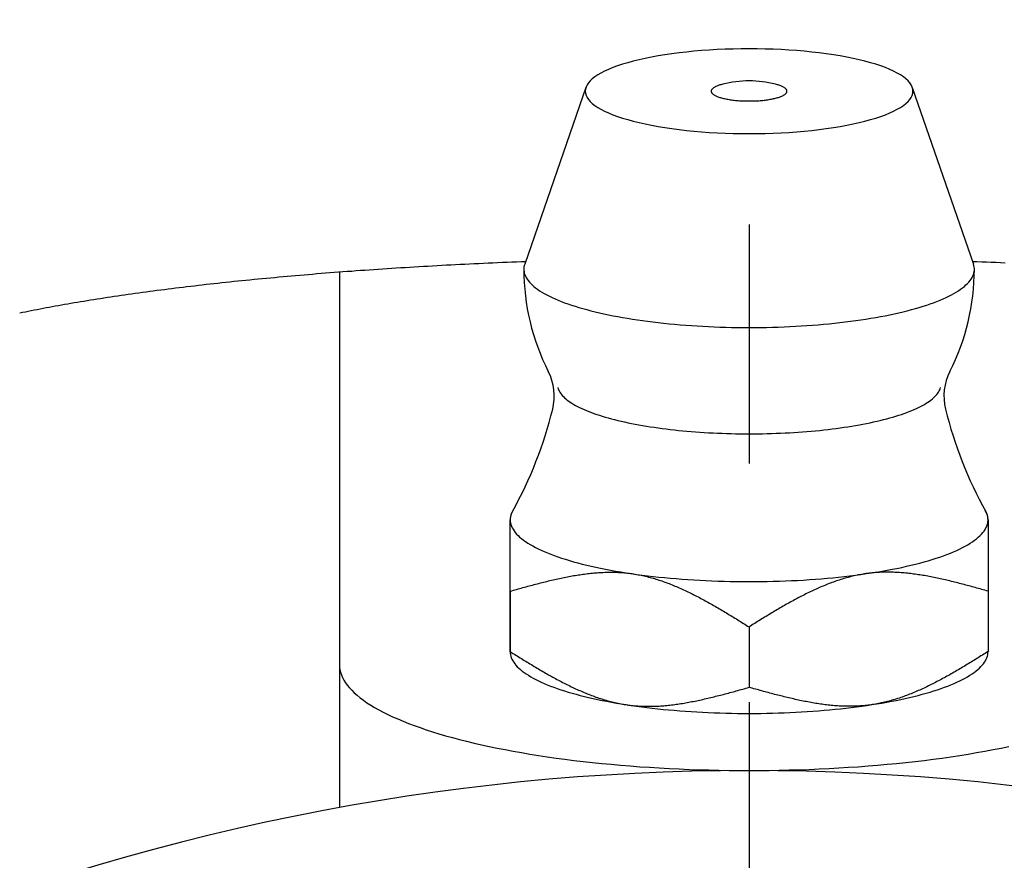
# Model space of a CAD drawing. Extents: x -62 to 144, y -62 to 144.
# Tile 5 of 9: x -11 to 4, y 32 to 44. Entities that reach past the tile are written whole.
import ezdxf

# ---------------------------------------------------------------- set-up
doc = ezdxf.new("R2010")
doc.units = 0
doc.header["$LTSCALE"] = 14
doc.linetypes.add('CENTER', pattern=[2, 1.25, -0.25, 0.25, -0.25])
doc.layers.get('0').update_dxf_attribs({"linetype": 'CONTINUOUS'})
doc.layers.add('CENTER', color=1, linetype='CENTER')

msp = doc.modelspace()

# ---------------------------------------------------------------- linework, layer by layer
for p, q in [((-2.39, 43.508), (-3.287, 40.92)), ((2.39, 43.508), (3.287, 40.92)), ((-6, 40.8), (-6, 32.958)), ((-3.5, 35.241), (-3.5, 37.174)), ((-3.5, 36.128), (-3.5, 35.242)), ((3.5, 36.128), (3.5, 35.242)), ((0, 35.605), (0, 34.719))]:
    msp.add_line(p, q)
for points in [[(-3.5, 36.128), (-3.5, 36.196), (-3.5, 36.261), (-3.5, 36.325), (-3.5, 36.385), (-3.5, 36.444), (-3.5, 36.5), (-3.5, 36.554), (-3.5, 36.606), (-3.5, 36.656), (-3.5, 36.704), (-3.5, 36.75), (-3.5, 36.793), (-3.5, 36.835), (-3.5, 36.875), (-3.5, 36.913), (-3.5, 36.949), (-3.5, 36.983), (-3.5, 37.016), (-3.5, 37.047), (-3.5, 37.076), (-3.5, 37.103), (-3.5, 37.128), (-3.5, 37.152), (-3.5, 37.174)], [(3.5, 37.174), (3.5, 37.152), (3.5, 37.128), (3.5, 37.103), (3.5, 37.076), (3.5, 37.047), (3.5, 37.016), (3.5, 36.983), (3.5, 36.949), (3.5, 36.913), (3.5, 36.875), (3.5, 36.835), (3.5, 36.793), (3.5, 36.75), (3.5, 36.704), (3.5, 36.656), (3.5, 36.606), (3.5, 36.554), (3.5, 36.5), (3.5, 36.444), (3.5, 36.385), (3.5, 36.325), (3.5, 36.261), (3.5, 36.196), (3.5, 36.128)]]:
    msp.add_lwpolyline(points)
for points in [[(2.4, 43.452, 0), (2.397, 43.483, 0), (2.388, 43.513, 0), (2.374, 43.543, 0), (2.354, 43.573, 0), (2.328, 43.603, 0), (2.297, 43.632, 0), (2.26, 43.661, 0), (2.217, 43.69, 0), (2.17, 43.718, 0), (2.117, 43.745, 0), (2.059, 43.771, 0), (1.996, 43.797, 0), (1.928, 43.822, 0), (1.855, 43.846, 0), (1.778, 43.869, 0), (1.697, 43.891, 0), (1.612, 43.912, 0), (1.523, 43.932, 0), (1.43, 43.951, 0), (1.333, 43.968, 0), (1.234, 43.985, 0), (1.131, 44, 0), (1.026, 44.014, 0), (0.918, 44.026, 0), (0.809, 44.037, 0), (0.697, 44.047, 0), (0.583, 44.055, 0), (0.468, 44.061, 0), (0.352, 44.066, 0), (0.235, 44.07, 0), (0.118, 44.072, 0), (0, 44.073, 0), (-0.118, 44.072, 0), (-0.235, 44.07, 0), (-0.352, 44.066, 0), (-0.468, 44.061, 0), (-0.583, 44.055, 0), (-0.697, 44.047, 0), (-0.809, 44.037, 0), (-0.918, 44.026, 0), (-1.026, 44.014, 0), (-1.131, 44, 0), (-1.234, 43.985, 0), (-1.333, 43.968, 0), (-1.43, 43.951, 0), (-1.523, 43.932, 0), (-1.612, 43.912, 0), (-1.697, 43.891, 0), (-1.778, 43.869, 0), (-1.855, 43.846, 0), (-1.928, 43.822, 0), (-1.996, 43.797, 0), (-2.059, 43.771, 0), (-2.117, 43.745, 0), (-2.17, 43.718, 0), (-2.217, 43.69, 0), (-2.26, 43.661, 0), (-2.297, 43.632, 0), (-2.328, 43.603, 0), (-2.354, 43.573, 0), (-2.374, 43.543, 0), (-2.388, 43.513, 0), (-2.397, 43.483, 0), (-2.4, 43.452, 0), (-2.397, 43.422, 0), (-2.388, 43.391, 0), (-2.374, 43.361, 0), (-2.354, 43.331, 0), (-2.328, 43.301, 0), (-2.297, 43.272, 0), (-2.26, 43.243, 0), (-2.217, 43.214, 0), (-2.17, 43.187, 0), (-2.117, 43.159, 0), (-2.059, 43.133, 0), (-1.996, 43.107, 0), (-1.928, 43.082, 0), (-1.855, 43.058, 0), (-1.778, 43.035, 0), (-1.697, 43.013, 0), (-1.612, 42.992, 0), (-1.523, 42.972, 0), (-1.43, 42.953, 0), (-1.333, 42.936, 0), (-1.234, 42.919, 0), (-1.131, 42.904, 0), (-1.026, 42.891, 0), (-0.918, 42.878, 0), (-0.809, 42.867, 0), (-0.697, 42.858, 0), (-0.583, 42.849, 0), (-0.468, 42.843, 0), (-0.352, 42.838, 0), (-0.235, 42.834, 0), (-0.118, 42.832, 0), (0, 42.831, 0), (0.118, 42.832, 0), (0.235, 42.834, 0), (0.352, 42.838, 0), (0.468, 42.843, 0), (0.583, 42.849, 0), (0.697, 42.858, 0), (0.809, 42.867, 0), (0.918, 42.878, 0), (1.026, 42.891, 0), (1.131, 42.904, 0), (1.234, 42.919, 0), (1.333, 42.936, 0), (1.43, 42.953, 0), (1.523, 42.972, 0), (1.612, 42.992, 0), (1.697, 43.013, 0), (1.778, 43.035, 0), (1.855, 43.058, 0), (1.928, 43.082, 0), (1.996, 43.107, 0), (2.059, 43.133, 0), (2.117, 43.159, 0), (2.17, 43.187, 0), (2.217, 43.214, 0), (2.26, 43.243, 0), (2.297, 43.272, 0), (2.328, 43.301, 0), (2.354, 43.331, 0), (2.374, 43.361, 0), (2.388, 43.391, 0), (2.397, 43.422, 0), (2.4, 43.452, 0)], [(-0.386, 43.555, 0), (-0.4, 43.551, 0), (-0.414, 43.547, 0), (-0.427, 43.544, 0), (-0.44, 43.539, 0), (-0.452, 43.535, 0), (-0.464, 43.531, 0), (-0.475, 43.526, 0), (-0.485, 43.522, 0), (-0.495, 43.517, 0), (-0.504, 43.512, 0), (-0.512, 43.507, 0), (-0.52, 43.502, 0), (-0.526, 43.497, 0), (-0.532, 43.492, 0), (-0.538, 43.487, 0), (-0.542, 43.482, 0), (-0.546, 43.477, 0), (-0.55, 43.471, 0), (-0.552, 43.466, 0), (-0.554, 43.461, 0), (-0.554, 43.455, 0), (-0.554, 43.45, 0), (-0.554, 43.445, 0), (-0.552, 43.44, 0), (-0.55, 43.434, 0), (-0.547, 43.429, 0), (-0.544, 43.424, 0), (-0.539, 43.419, 0), (-0.534, 43.413, 0), (-0.528, 43.408, 0), (-0.521, 43.403, 0), (-0.514, 43.398, 0), (-0.506, 43.393, 0), (-0.497, 43.389, 0), (-0.488, 43.384, 0), (-0.478, 43.379, 0), (-0.467, 43.375, 0), (-0.456, 43.37, 0), (-0.443, 43.366, 0), (-0.431, 43.362, 0), (-0.418, 43.358, 0), (-0.404, 43.354, 0), (-0.389, 43.35, 0), (-0.375, 43.346, 0), (-0.359, 43.343, 0), (-0.343, 43.339, 0), (-0.327, 43.336, 0), (-0.31, 43.333, 0), (-0.293, 43.33, 0), (-0.275, 43.327, 0), (-0.257, 43.325, 0), (-0.239, 43.322, 0), (-0.22, 43.32, 0), (-0.201, 43.318, 0), (-0.182, 43.316, 0), (-0.162, 43.315, 0), (-0.142, 43.313, 0), (-0.122, 43.312, 0), (-0.102, 43.311, 0), (-0.082, 43.31, 0), (-0.062, 43.309, 0), (-0.041, 43.309, 0), (-0.021, 43.309, 0), (0, 43.309, 0), (0.021, 43.309, 0), (0.041, 43.309, 0), (0.062, 43.309, 0), (0.082, 43.31, 0), (0.102, 43.311, 0), (0.122, 43.312, 0), (0.142, 43.313, 0), (0.162, 43.315, 0), (0.182, 43.316, 0), (0.201, 43.318, 0), (0.22, 43.32, 0), (0.239, 43.322, 0), (0.257, 43.325, 0), (0.275, 43.327, 0), (0.293, 43.33, 0), (0.31, 43.333, 0), (0.327, 43.336, 0), (0.343, 43.339, 0), (0.359, 43.343, 0), (0.375, 43.346, 0), (0.389, 43.35, 0), (0.404, 43.354, 0), (0.418, 43.358, 0), (0.431, 43.362, 0), (0.443, 43.366, 0), (0.456, 43.37, 0), (0.467, 43.375, 0), (0.478, 43.379, 0), (0.488, 43.384, 0), (0.497, 43.389, 0), (0.506, 43.393, 0), (0.514, 43.398, 0), (0.521, 43.403, 0), (0.528, 43.408, 0), (0.534, 43.413, 0), (0.539, 43.419, 0), (0.544, 43.424, 0), (0.547, 43.429, 0), (0.55, 43.434, 0), (0.552, 43.44, 0), (0.554, 43.445, 0), (0.554, 43.45, 0), (0.554, 43.455, 0), (0.554, 43.461, 0), (0.552, 43.466, 0), (0.55, 43.471, 0), (0.546, 43.477, 0), (0.542, 43.482, 0), (0.538, 43.487, 0), (0.532, 43.492, 0), (0.526, 43.497, 0), (0.52, 43.502, 0), (0.512, 43.507, 0), (0.504, 43.512, 0), (0.495, 43.517, 0), (0.485, 43.522, 0), (0.475, 43.526, 0), (0.464, 43.531, 0), (0.452, 43.535, 0), (0.44, 43.539, 0), (0.427, 43.544, 0), (0.414, 43.547, 0), (0.4, 43.551, 0), (0.386, 43.555, 0)], [(-3.268, 40.954, 0), (-3.337, 40.951, 0), (-3.407, 40.948, 0), (-3.476, 40.946, 0), (-3.545, 40.943, 0), (-3.614, 40.94, 0), (-3.683, 40.937, 0), (-3.752, 40.934, 0), (-3.821, 40.931, 0), (-3.89, 40.928, 0), (-3.958, 40.925, 0), (-4.027, 40.921, 0), (-4.095, 40.918, 0), (-4.163, 40.915, 0), (-4.231, 40.911, 0), (-4.299, 40.908, 0), (-4.367, 40.904, 0), (-4.434, 40.901, 0), (-4.502, 40.897, 0), (-4.569, 40.894, 0), (-4.637, 40.89, 0), (-4.704, 40.886, 0), (-4.771, 40.882, 0), (-4.838, 40.878, 0), (-4.904, 40.874, 0), (-4.971, 40.87, 0), (-5.037, 40.866, 0), (-5.103, 40.862, 0), (-5.169, 40.858, 0), (-5.235, 40.854, 0), (-5.301, 40.849, 0), (-5.367, 40.845, 0), (-5.432, 40.841, 0), (-5.497, 40.836, 0), (-5.563, 40.832, 0), (-5.627, 40.827, 0), (-5.692, 40.823, 0), (-5.757, 40.818, 0), (-5.821, 40.813, 0), (-5.886, 40.809, 0), (-5.95, 40.804, 0), (-6.014, 40.799, 0), (-6.077, 40.794, 0), (-6.141, 40.789, 0), (-6.204, 40.784, 0), (-6.267, 40.779, 0), (-6.33, 40.774, 0), (-6.393, 40.769, 0), (-6.456, 40.764, 0), (-6.518, 40.758, 0), (-6.58, 40.753, 0), (-6.642, 40.748, 0), (-6.704, 40.742, 0), (-6.766, 40.737, 0), (-6.827, 40.731, 0), (-6.888, 40.726, 0), (-6.949, 40.72, 0), (-7.01, 40.715, 0), (-7.071, 40.709, 0), (-7.131, 40.703, 0), (-7.191, 40.697, 0), (-7.251, 40.692, 0), (-7.311, 40.686, 0), (-7.37, 40.68, 0), (-7.429, 40.674, 0), (-7.488, 40.668, 0), (-7.547, 40.662, 0), (-7.606, 40.656, 0), (-7.664, 40.649, 0), (-7.722, 40.643, 0), (-7.78, 40.637, 0), (-7.838, 40.63, 0), (-7.895, 40.624, 0), (-7.952, 40.618, 0), (-8.009, 40.611, 0), (-8.066, 40.605, 0), (-8.123, 40.598, 0), (-8.179, 40.592, 0), (-8.235, 40.585, 0), (-8.29, 40.578, 0), (-8.346, 40.572, 0), (-8.401, 40.565, 0), (-8.456, 40.558, 0), (-8.511, 40.551, 0), (-8.565, 40.544, 0), (-8.619, 40.537, 0), (-8.673, 40.53, 0), (-8.727, 40.523, 0), (-8.78, 40.516, 0), (-8.834, 40.509, 0), (-8.887, 40.502, 0), (-8.939, 40.495, 0), (-8.992, 40.487, 0), (-9.044, 40.48, 0), (-9.095, 40.473, 0), (-9.147, 40.465, 0), (-9.198, 40.458, 0), (-9.249, 40.45, 0), (-9.3, 40.443, 0), (-9.35, 40.435, 0), (-9.4, 40.428, 0), (-9.45, 40.42, 0), (-9.5, 40.412, 0), (-9.549, 40.405, 0), (-9.598, 40.397, 0), (-9.647, 40.389, 0), (-9.695, 40.381, 0), (-9.743, 40.373, 0), (-9.791, 40.366, 0), (-9.839, 40.358, 0), (-9.886, 40.35, 0), (-9.933, 40.342, 0), (-9.98, 40.334, 0), (-10.026, 40.325, 0), (-10.072, 40.317, 0), (-10.118, 40.309, 0), (-10.163, 40.301, 0), (-10.208, 40.293, 0), (-10.253, 40.284, 0), (-10.298, 40.276, 0), (-10.342, 40.268, 0), (-10.386, 40.259, 0), (-10.429, 40.251, 0), (-10.473, 40.242, 0), (-10.515, 40.234, 0), (-10.558, 40.225, 0), (-10.601, 40.217, 0), (-10.643, 40.208, 0), (-10.684, 40.2, 0)], [(-3.287, 40.92, 0), (-3.293, 40.898, 0), (-3.298, 40.876, 0), (-3.3, 40.854, 0), (-3.3, 40.832, 0), (-3.297, 40.81, 0), (-3.293, 40.788, 0), (-3.286, 40.765, 0), (-3.277, 40.743, 0), (-3.266, 40.721, 0), (-3.252, 40.7, 0), (-3.237, 40.678, 0), (-3.219, 40.656, 0), (-3.199, 40.635, 0), (-3.177, 40.613, 0), (-3.153, 40.592, 0), (-3.127, 40.571, 0), (-3.098, 40.55, 0), (-3.068, 40.529, 0), (-3.035, 40.509, 0), (-3, 40.489, 0), (-2.964, 40.468, 0), (-2.925, 40.449, 0), (-2.885, 40.429, 0), (-2.842, 40.41, 0), (-2.798, 40.391, 0), (-2.751, 40.372, 0), (-2.703, 40.354, 0), (-2.653, 40.336, 0), (-2.601, 40.318, 0), (-2.548, 40.301, 0), (-2.492, 40.284, 0), (-2.435, 40.268, 0), (-2.377, 40.252, 0), (-2.317, 40.236, 0), (-2.255, 40.22, 0), (-2.192, 40.206, 0), (-2.127, 40.191, 0), (-2.061, 40.177, 0), (-1.993, 40.163, 0), (-1.924, 40.15, 0), (-1.854, 40.138, 0), (-1.783, 40.125, 0), (-1.71, 40.114, 0), (-1.636, 40.102, 0), (-1.561, 40.092, 0), (-1.486, 40.081, 0), (-1.409, 40.072, 0), (-1.331, 40.062, 0), (-1.252, 40.054, 0), (-1.172, 40.046, 0), (-1.092, 40.038, 0), (-1.011, 40.031, 0), (-0.929, 40.025, 0), (-0.846, 40.019, 0), (-0.763, 40.013, 0), (-0.68, 40.008, 0), (-0.596, 40.004, 0), (-0.512, 40, 0), (-0.427, 39.997, 0), (-0.342, 39.995, 0), (-0.257, 39.992, 0), (-0.171, 39.991, 0), (-0.086, 39.99, 0), (0, 39.99, 0), (0.086, 39.99, 0), (0.171, 39.991, 0), (0.257, 39.992, 0), (0.342, 39.995, 0), (0.427, 39.997, 0), (0.512, 40, 0), (0.596, 40.004, 0), (0.68, 40.008, 0), (0.763, 40.013, 0), (0.846, 40.019, 0), (0.929, 40.025, 0), (1.011, 40.031, 0), (1.092, 40.038, 0), (1.172, 40.046, 0), (1.252, 40.054, 0), (1.331, 40.062, 0), (1.409, 40.072, 0), (1.486, 40.081, 0), (1.561, 40.092, 0), (1.636, 40.102, 0), (1.71, 40.114, 0), (1.783, 40.125, 0), (1.854, 40.138, 0), (1.924, 40.15, 0), (1.993, 40.163, 0), (2.061, 40.177, 0), (2.127, 40.191, 0), (2.192, 40.206, 0), (2.255, 40.22, 0), (2.317, 40.236, 0), (2.377, 40.252, 0), (2.435, 40.268, 0), (2.492, 40.284, 0), (2.548, 40.301, 0), (2.601, 40.318, 0), (2.653, 40.336, 0), (2.703, 40.354, 0), (2.751, 40.372, 0), (2.798, 40.391, 0), (2.842, 40.41, 0), (2.885, 40.429, 0), (2.925, 40.449, 0), (2.964, 40.468, 0), (3, 40.489, 0), (3.035, 40.509, 0), (3.068, 40.529, 0), (3.098, 40.55, 0), (3.127, 40.571, 0), (3.153, 40.592, 0), (3.177, 40.613, 0), (3.199, 40.635, 0), (3.219, 40.656, 0), (3.237, 40.678, 0), (3.252, 40.7, 0), (3.266, 40.721, 0), (3.277, 40.743, 0), (3.286, 40.765, 0), (3.293, 40.788, 0), (3.297, 40.81, 0), (3.3, 40.832, 0), (3.3, 40.854, 0), (3.298, 40.876, 0), (3.293, 40.898, 0), (3.287, 40.92, 0)], [(3.752, 40.934, 0), (3.683, 40.937, 0), (3.614, 40.94, 0), (3.545, 40.943, 0), (3.476, 40.946, 0), (3.407, 40.948, 0), (3.337, 40.951, 0), (3.268, 40.954, 0)], [(-2.803, 39.111, 0), (-2.798, 39.094, 0), (-2.792, 39.077, 0), (-2.784, 39.06, 0), (-2.774, 39.043, 0), (-2.763, 39.027, 0), (-2.75, 39.01, 0), (-2.736, 38.993, 0), (-2.72, 38.977, 0), (-2.703, 38.96, 0), (-2.684, 38.944, 0), (-2.664, 38.928, 0), (-2.642, 38.911, 0), (-2.619, 38.895, 0), (-2.595, 38.88, 0), (-2.569, 38.864, 0), (-2.541, 38.848, 0), (-2.512, 38.833, 0), (-2.482, 38.818, 0), (-2.45, 38.803, 0), (-2.417, 38.788, 0), (-2.383, 38.773, 0), (-2.347, 38.759, 0), (-2.31, 38.745, 0), (-2.272, 38.731, 0), (-2.232, 38.717, 0), (-2.192, 38.704, 0), (-2.15, 38.691, 0), (-2.106, 38.678, 0), (-2.062, 38.665, 0), (-2.017, 38.653, 0), (-1.97, 38.641, 0), (-1.922, 38.629, 0), (-1.874, 38.617, 0), (-1.824, 38.606, 0), (-1.773, 38.595, 0), (-1.721, 38.584, 0), (-1.668, 38.574, 0), (-1.615, 38.564, 0), (-1.56, 38.554, 0), (-1.505, 38.545, 0), (-1.448, 38.536, 0), (-1.391, 38.528, 0), (-1.333, 38.519, 0), (-1.275, 38.511, 0), (-1.216, 38.504, 0), (-1.156, 38.497, 0), (-1.095, 38.49, 0), (-1.034, 38.483, 0), (-0.972, 38.477, 0), (-0.91, 38.471, 0), (-0.847, 38.466, 0), (-0.783, 38.461, 0), (-0.72, 38.457, 0), (-0.656, 38.452, 0), (-0.591, 38.449, 0), (-0.526, 38.445, 0), (-0.461, 38.442, 0), (-0.396, 38.44, 0), (-0.33, 38.437, 0), (-0.264, 38.436, 0), (-0.198, 38.434, 0), (-0.132, 38.433, 0), (-0.066, 38.433, 0), (0, 38.432, 0), (0.066, 38.433, 0), (0.132, 38.433, 0), (0.198, 38.434, 0), (0.264, 38.436, 0), (0.33, 38.437, 0), (0.396, 38.44, 0), (0.461, 38.442, 0), (0.526, 38.445, 0), (0.591, 38.449, 0), (0.656, 38.452, 0), (0.72, 38.457, 0), (0.783, 38.461, 0), (0.847, 38.466, 0), (0.91, 38.471, 0), (0.972, 38.477, 0), (1.034, 38.483, 0), (1.095, 38.49, 0), (1.156, 38.497, 0), (1.216, 38.504, 0), (1.275, 38.511, 0), (1.333, 38.519, 0), (1.391, 38.528, 0), (1.448, 38.536, 0), (1.505, 38.545, 0), (1.56, 38.554, 0), (1.615, 38.564, 0), (1.668, 38.574, 0), (1.721, 38.584, 0), (1.773, 38.595, 0), (1.824, 38.606, 0), (1.874, 38.617, 0), (1.922, 38.629, 0), (1.97, 38.641, 0), (2.017, 38.653, 0), (2.062, 38.665, 0), (2.106, 38.678, 0), (2.15, 38.691, 0), (2.192, 38.704, 0), (2.232, 38.717, 0), (2.272, 38.731, 0), (2.31, 38.745, 0), (2.347, 38.759, 0), (2.383, 38.773, 0), (2.417, 38.788, 0), (2.45, 38.803, 0), (2.482, 38.818, 0), (2.512, 38.833, 0), (2.541, 38.848, 0), (2.569, 38.864, 0), (2.595, 38.88, 0), (2.619, 38.895, 0), (2.642, 38.911, 0), (2.664, 38.928, 0), (2.684, 38.944, 0), (2.703, 38.96, 0), (2.72, 38.977, 0), (2.736, 38.993, 0), (2.75, 39.01, 0), (2.763, 39.027, 0), (2.774, 39.043, 0), (2.784, 39.06, 0), (2.792, 39.077, 0), (2.798, 39.094, 0), (2.803, 39.111, 0)], [(-3.46, 37.309, 0), (-3.461, 37.308, 0), (-3.462, 37.307, 0), (-3.462, 37.306, 0), (-3.463, 37.305, 0), (-3.463, 37.304, 0), (-3.464, 37.303, 0), (-3.465, 37.302, 0), (-3.465, 37.301, 0), (-3.466, 37.3, 0), (-3.466, 37.299, 0), (-3.467, 37.298, 0), (-3.467, 37.297, 0), (-3.468, 37.296, 0), (-3.469, 37.295, 0), (-3.469, 37.294, 0), (-3.47, 37.292, 0), (-3.47, 37.291, 0), (-3.471, 37.29, 0), (-3.471, 37.289, 0), (-3.472, 37.288, 0), (-3.472, 37.287, 0), (-3.473, 37.286, 0), (-3.473, 37.285, 0), (-3.474, 37.284, 0), (-3.474, 37.283, 0), (-3.475, 37.282, 0), (-3.475, 37.281, 0), (-3.476, 37.28, 0), (-3.476, 37.279, 0), (-3.477, 37.278, 0), (-3.477, 37.277, 0), (-3.478, 37.276, 0), (-3.478, 37.275, 0), (-3.479, 37.273, 0), (-3.479, 37.272, 0), (-3.48, 37.271, 0), (-3.48, 37.27, 0), (-3.48, 37.269, 0), (-3.481, 37.268, 0), (-3.481, 37.267, 0), (-3.482, 37.266, 0), (-3.482, 37.265, 0), (-3.483, 37.264, 0), (-3.483, 37.263, 0), (-3.483, 37.262, 0), (-3.484, 37.261, 0), (-3.484, 37.26, 0), (-3.485, 37.259, 0), (-3.485, 37.258, 0), (-3.485, 37.257, 0), (-3.486, 37.255, 0), (-3.486, 37.254, 0), (-3.486, 37.253, 0), (-3.487, 37.252, 0), (-3.487, 37.251, 0), (-3.487, 37.25, 0), (-3.488, 37.249, 0), (-3.488, 37.248, 0), (-3.488, 37.247, 0), (-3.489, 37.246, 0), (-3.489, 37.245, 0), (-3.489, 37.244, 0), (-3.49, 37.243, 0), (-3.49, 37.242, 0), (-3.49, 37.241, 0), (-3.491, 37.239, 0), (-3.491, 37.239, 0), (-3.491, 37.237, 0), (-3.492, 37.236, 0), (-3.492, 37.235, 0), (-3.492, 37.234, 0), (-3.492, 37.233, 0), (-3.493, 37.232, 0), (-3.493, 37.231, 0), (-3.493, 37.23, 0), (-3.493, 37.229, 0), (-3.494, 37.228, 0), (-3.494, 37.227, 0), (-3.494, 37.226, 0), (-3.494, 37.225, 0), (-3.495, 37.224, 0), (-3.495, 37.222, 0), (-3.495, 37.221, 0), (-3.495, 37.22, 0), (-3.496, 37.219, 0), (-3.496, 37.218, 0), (-3.496, 37.217, 0), (-3.496, 37.216, 0), (-3.496, 37.215, 0), (-3.497, 37.214, 0), (-3.497, 37.213, 0), (-3.497, 37.212, 0), (-3.497, 37.211, 0), (-3.497, 37.21, 0), (-3.497, 37.209, 0), (-3.498, 37.208, 0), (-3.498, 37.206, 0), (-3.498, 37.206, 0), (-3.498, 37.204, 0), (-3.498, 37.203, 0), (-3.498, 37.202, 0), (-3.498, 37.201, 0), (-3.498, 37.2, 0), (-3.499, 37.199, 0), (-3.499, 37.198, 0), (-3.499, 37.197, 0), (-3.499, 37.196, 0), (-3.499, 37.195, 0), (-3.499, 37.194, 0), (-3.499, 37.193, 0), (-3.499, 37.192, 0), (-3.499, 37.191, 0), (-3.499, 37.19, 0), (-3.5, 37.188, 0), (-3.5, 37.187, 0), (-3.5, 37.186, 0), (-3.5, 37.185, 0), (-3.5, 37.184, 0), (-3.5, 37.183, 0), (-3.5, 37.182, 0), (-3.5, 37.181, 0), (-3.5, 37.18, 0), (-3.5, 37.179, 0), (-3.5, 37.178, 0), (-3.5, 37.177, 0), (-3.5, 37.176, 0), (-3.5, 37.175, 0), (-3.5, 37.173, 0)], [(-3.5, 37.173, 0), (-3.499, 37.15, 0), (-3.495, 37.127, 0), (-3.49, 37.103, 0), (-3.481, 37.08, 0), (-3.471, 37.057, 0), (-3.458, 37.034, 0), (-3.443, 37.011, 0), (-3.426, 36.988, 0), (-3.406, 36.965, 0), (-3.385, 36.943, 0), (-3.361, 36.92, 0), (-3.334, 36.898, 0), (-3.306, 36.876, 0), (-3.275, 36.854, 0), (-3.242, 36.832, 0), (-3.207, 36.811, 0), (-3.17, 36.79, 0), (-3.131, 36.769, 0), (-3.09, 36.748, 0), (-3.047, 36.728, 0), (-3.001, 36.708, 0), (-2.954, 36.688, 0), (-2.905, 36.668, 0), (-2.854, 36.649, 0), (-2.801, 36.63, 0), (-2.746, 36.612, 0), (-2.689, 36.594, 0), (-2.63, 36.576, 0), (-2.57, 36.559, 0), (-2.508, 36.542, 0), (-2.445, 36.525, 0), (-2.379, 36.509, 0), (-2.313, 36.494, 0), (-2.244, 36.478, 0), (-2.175, 36.464, 0), (-2.103, 36.45, 0), (-2.031, 36.436, 0), (-1.957, 36.422, 0), (-1.881, 36.41, 0), (-1.805, 36.397, 0), (-1.727, 36.386, 0), (-1.648, 36.374, 0), (-1.568, 36.364, 0), (-1.487, 36.353, 0), (-1.405, 36.344, 0), (-1.323, 36.335, 0), (-1.239, 36.326, 0), (-1.154, 36.318, 0), (-1.069, 36.311, 0), (-0.983, 36.304, 0), (-0.896, 36.298, 0), (-0.809, 36.292, 0), (-0.721, 36.287, 0), (-0.633, 36.283, 0), (-0.544, 36.279, 0), (-0.455, 36.275, 0), (-0.365, 36.273, 0), (-0.276, 36.27, 0), (-0.186, 36.269, 0), (-0.096, 36.268, 0), (-0.006, 36.268, 0), (0.084, 36.268, 0), (0.174, 36.269, 0), (0.264, 36.27, 0), (0.353, 36.272, 0), (0.443, 36.275, 0), (0.532, 36.278, 0), (0.621, 36.282, 0), (0.709, 36.286, 0), (0.797, 36.291, 0), (0.884, 36.297, 0), (0.971, 36.303, 0), (1.057, 36.31, 0), (1.143, 36.317, 0), (1.227, 36.325, 0), (1.311, 36.334, 0), (1.394, 36.343, 0), (1.476, 36.352, 0), (1.558, 36.362, 0), (1.638, 36.373, 0), (1.717, 36.384, 0), (1.794, 36.396, 0), (1.871, 36.408, 0), (1.947, 36.421, 0), (2.021, 36.434, 0), (2.094, 36.448, 0), (2.165, 36.462, 0), (2.235, 36.476, 0), (2.304, 36.492, 0), (2.371, 36.507, 0), (2.436, 36.523, 0), (2.5, 36.539, 0), (2.562, 36.556, 0), (2.622, 36.574, 0), (2.681, 36.591, 0), (2.738, 36.609, 0), (2.793, 36.628, 0), (2.847, 36.647, 0), (2.898, 36.666, 0), (2.948, 36.685, 0), (2.995, 36.705, 0), (3.041, 36.725, 0), (3.084, 36.745, 0), (3.126, 36.766, 0), (3.165, 36.787, 0), (3.203, 36.808, 0), (3.238, 36.83, 0), (3.271, 36.851, 0), (3.302, 36.873, 0), (3.331, 36.895, 0), (3.357, 36.917, 0), (3.382, 36.94, 0), (3.404, 36.962, 0), (3.423, 36.985, 0), (3.441, 37.008, 0), (3.456, 37.031, 0), (3.469, 37.054, 0), (3.48, 37.077, 0), (3.489, 37.1, 0), (3.495, 37.124, 0), (3.498, 37.147, 0), (3.5, 37.17, 0), (3.499, 37.193, 0), (3.496, 37.217, 0), (3.491, 37.24, 0), (3.483, 37.263, 0), (3.473, 37.286, 0), (3.46, 37.309, 0)], [(3.5, 37.173, 0), (3.5, 37.175, 0), (3.5, 37.176, 0), (3.5, 37.177, 0), (3.5, 37.178, 0), (3.5, 37.179, 0), (3.5, 37.18, 0), (3.5, 37.181, 0), (3.5, 37.182, 0), (3.5, 37.183, 0), (3.5, 37.184, 0), (3.5, 37.185, 0), (3.5, 37.186, 0), (3.5, 37.187, 0), (3.5, 37.188, 0), (3.499, 37.19, 0), (3.499, 37.191, 0), (3.499, 37.192, 0), (3.499, 37.193, 0), (3.499, 37.194, 0), (3.499, 37.195, 0), (3.499, 37.196, 0), (3.499, 37.197, 0), (3.499, 37.198, 0), (3.499, 37.199, 0), (3.498, 37.2, 0), (3.498, 37.201, 0), (3.498, 37.202, 0), (3.498, 37.203, 0), (3.498, 37.204, 0), (3.498, 37.206, 0), (3.498, 37.206, 0), (3.498, 37.208, 0), (3.497, 37.209, 0), (3.497, 37.21, 0), (3.497, 37.211, 0), (3.497, 37.212, 0), (3.497, 37.213, 0), (3.497, 37.214, 0), (3.496, 37.215, 0), (3.496, 37.216, 0), (3.496, 37.217, 0), (3.496, 37.218, 0), (3.496, 37.219, 0), (3.495, 37.22, 0), (3.495, 37.221, 0), (3.495, 37.222, 0), (3.495, 37.224, 0), (3.494, 37.225, 0), (3.494, 37.226, 0), (3.494, 37.227, 0), (3.494, 37.228, 0), (3.493, 37.229, 0), (3.493, 37.23, 0), (3.493, 37.231, 0), (3.493, 37.232, 0), (3.492, 37.233, 0), (3.492, 37.234, 0), (3.492, 37.235, 0), (3.492, 37.236, 0), (3.491, 37.237, 0), (3.491, 37.239, 0), (3.491, 37.239, 0), (3.49, 37.241, 0), (3.49, 37.242, 0), (3.49, 37.243, 0), (3.489, 37.244, 0), (3.489, 37.245, 0), (3.489, 37.246, 0), (3.488, 37.247, 0), (3.488, 37.248, 0), (3.488, 37.249, 0), (3.487, 37.25, 0), (3.487, 37.251, 0), (3.487, 37.252, 0), (3.486, 37.253, 0), (3.486, 37.254, 0), (3.486, 37.255, 0), (3.485, 37.257, 0), (3.485, 37.258, 0), (3.485, 37.259, 0), (3.484, 37.26, 0), (3.484, 37.261, 0), (3.483, 37.262, 0), (3.483, 37.263, 0), (3.483, 37.264, 0), (3.482, 37.265, 0), (3.482, 37.266, 0), (3.481, 37.267, 0), (3.481, 37.268, 0), (3.48, 37.269, 0), (3.48, 37.27, 0), (3.48, 37.271, 0), (3.479, 37.272, 0), (3.479, 37.273, 0), (3.478, 37.275, 0), (3.478, 37.276, 0), (3.477, 37.277, 0), (3.477, 37.278, 0), (3.476, 37.279, 0), (3.476, 37.28, 0), (3.475, 37.281, 0), (3.475, 37.282, 0), (3.474, 37.283, 0), (3.474, 37.284, 0), (3.473, 37.285, 0), (3.473, 37.286, 0), (3.472, 37.287, 0), (3.472, 37.288, 0), (3.471, 37.289, 0), (3.471, 37.29, 0), (3.47, 37.291, 0), (3.47, 37.292, 0), (3.469, 37.294, 0), (3.469, 37.295, 0), (3.468, 37.296, 0), (3.467, 37.297, 0), (3.467, 37.298, 0), (3.466, 37.299, 0), (3.466, 37.3, 0), (3.465, 37.301, 0), (3.465, 37.302, 0), (3.464, 37.303, 0), (3.463, 37.304, 0), (3.463, 37.305, 0), (3.462, 37.306, 0), (3.462, 37.307, 0), (3.461, 37.308, 0), (3.46, 37.309, 0)], [(-3.5, 36.127, 0), (-3.477, 36.134, 0), (-3.453, 36.141, 0), (-3.43, 36.147, 0), (-3.407, 36.154, 0), (-3.383, 36.16, 0), (-3.36, 36.167, 0), (-3.337, 36.173, 0), (-3.313, 36.179, 0), (-3.29, 36.186, 0), (-3.266, 36.192, 0), (-3.243, 36.199, 0), (-3.22, 36.205, 0), (-3.196, 36.211, 0), (-3.173, 36.217, 0), (-3.15, 36.224, 0), (-3.127, 36.23, 0), (-3.103, 36.236, 0), (-3.08, 36.242, 0), (-3.057, 36.248, 0), (-3.033, 36.254, 0), (-3.01, 36.26, 0), (-2.987, 36.265, 0), (-2.964, 36.271, 0), (-2.94, 36.277, 0), (-2.917, 36.282, 0), (-2.894, 36.288, 0), (-2.871, 36.293, 0), (-2.847, 36.299, 0), (-2.824, 36.304, 0), (-2.801, 36.309, 0), (-2.778, 36.314, 0), (-2.755, 36.319, 0), (-2.732, 36.324, 0), (-2.709, 36.328, 0), (-2.685, 36.333, 0), (-2.662, 36.338, 0), (-2.639, 36.342, 0), (-2.616, 36.346, 0), (-2.593, 36.35, 0), (-2.57, 36.355, 0), (-2.547, 36.358, 0), (-2.524, 36.362, 0), (-2.501, 36.366, 0), (-2.478, 36.369, 0), (-2.455, 36.373, 0), (-2.433, 36.376, 0), (-2.41, 36.379, 0), (-2.387, 36.382, 0), (-2.364, 36.385, 0), (-2.341, 36.387, 0), (-2.318, 36.39, 0), (-2.296, 36.392, 0), (-2.273, 36.394, 0), (-2.25, 36.396, 0), (-2.227, 36.398, 0), (-2.205, 36.4, 0), (-2.182, 36.401, 0), (-2.159, 36.402, 0), (-2.137, 36.403, 0), (-2.114, 36.404, 0), (-2.092, 36.405, 0), (-2.069, 36.405, 0), (-2.047, 36.406, 0), (-2.024, 36.406, 0), (-2.002, 36.406, 0), (-1.979, 36.405, 0), (-1.957, 36.405, 0), (-1.934, 36.404, 0), (-1.912, 36.403, 0), (-1.89, 36.402, 0), (-1.868, 36.4, 0), (-1.845, 36.399, 0), (-1.823, 36.397, 0), (-1.801, 36.395, 0), (-1.779, 36.392, 0), (-1.757, 36.39, 0), (-1.735, 36.387, 0), (-1.713, 36.384, 0), (-1.691, 36.381, 0), (-1.669, 36.377, 0), (-1.647, 36.373, 0), (-1.625, 36.369, 0), (-1.603, 36.365, 0), (-1.581, 36.361, 0), (-1.559, 36.356, 0), (-1.537, 36.351, 0), (-1.516, 36.346, 0), (-1.494, 36.341, 0), (-1.472, 36.335, 0), (-1.45, 36.33, 0), (-1.429, 36.324, 0), (-1.407, 36.317, 0), (-1.386, 36.311, 0), (-1.364, 36.305, 0), (-1.342, 36.298, 0), (-1.321, 36.291, 0), (-1.299, 36.284, 0), (-1.278, 36.277, 0), (-1.257, 36.269, 0), (-1.235, 36.261, 0), (-1.214, 36.254, 0), (-1.192, 36.246, 0), (-1.171, 36.238, 0), (-1.15, 36.229, 0), (-1.128, 36.221, 0), (-1.107, 36.212, 0), (-1.086, 36.203, 0), (-1.065, 36.194, 0), (-1.043, 36.185, 0), (-1.022, 36.176, 0), (-1.001, 36.167, 0), (-0.98, 36.157, 0), (-0.959, 36.148, 0), (-0.938, 36.138, 0), (-0.917, 36.128, 0), (-0.895, 36.118, 0), (-0.874, 36.108, 0), (-0.853, 36.097, 0), (-0.832, 36.087, 0), (-0.811, 36.076, 0), (-0.79, 36.066, 0), (-0.769, 36.055, 0), (-0.748, 36.044, 0), (-0.727, 36.033, 0), (-0.706, 36.022, 0), (-0.686, 36.011, 0), (-0.665, 35.999, 0), (-0.644, 35.988, 0), (-0.623, 35.977, 0), (-0.602, 35.965, 0), (-0.581, 35.953, 0), (-0.56, 35.942, 0), (-0.539, 35.93, 0), (-0.519, 35.918, 0), (-0.498, 35.906, 0), (-0.477, 35.894, 0), (-0.456, 35.882, 0), (-0.435, 35.87, 0), (-0.415, 35.858, 0), (-0.394, 35.845, 0), (-0.373, 35.833, 0), (-0.352, 35.821, 0), (-0.331, 35.808, 0), (-0.311, 35.795, 0), (-0.29, 35.783, 0), (-0.269, 35.77, 0), (-0.249, 35.758, 0), (-0.228, 35.745, 0), (-0.207, 35.733, 0), (-0.186, 35.72, 0), (-0.166, 35.707, 0), (-0.145, 35.694, 0), (-0.124, 35.681, 0), (-0.104, 35.669, 0), (-0.083, 35.656, 0), (-0.062, 35.643, 0), (-0.041, 35.63, 0), (-0.021, 35.617, 0), (0, 35.605, 0)], [(3.5, 36.127, 0), (3.477, 36.134, 0), (3.453, 36.141, 0), (3.43, 36.147, 0), (3.407, 36.154, 0), (3.383, 36.16, 0), (3.36, 36.167, 0), (3.337, 36.173, 0), (3.313, 36.179, 0), (3.29, 36.186, 0), (3.266, 36.192, 0), (3.243, 36.199, 0), (3.22, 36.205, 0), (3.196, 36.211, 0), (3.173, 36.217, 0), (3.15, 36.224, 0), (3.127, 36.23, 0), (3.103, 36.236, 0), (3.08, 36.242, 0), (3.057, 36.248, 0), (3.033, 36.254, 0), (3.01, 36.26, 0), (2.987, 36.265, 0), (2.964, 36.271, 0), (2.94, 36.277, 0), (2.917, 36.282, 0), (2.894, 36.288, 0), (2.871, 36.293, 0), (2.847, 36.299, 0), (2.824, 36.304, 0), (2.801, 36.309, 0), (2.778, 36.314, 0), (2.755, 36.319, 0), (2.732, 36.324, 0), (2.709, 36.328, 0), (2.685, 36.333, 0), (2.662, 36.338, 0), (2.639, 36.342, 0), (2.616, 36.346, 0), (2.593, 36.35, 0), (2.57, 36.355, 0), (2.547, 36.358, 0), (2.524, 36.362, 0), (2.501, 36.366, 0), (2.478, 36.369, 0), (2.455, 36.373, 0), (2.433, 36.376, 0), (2.41, 36.379, 0), (2.387, 36.382, 0), (2.364, 36.385, 0), (2.341, 36.387, 0), (2.318, 36.39, 0), (2.296, 36.392, 0), (2.273, 36.394, 0), (2.25, 36.396, 0), (2.227, 36.398, 0), (2.205, 36.4, 0), (2.182, 36.401, 0), (2.159, 36.402, 0), (2.137, 36.403, 0), (2.114, 36.404, 0), (2.092, 36.405, 0), (2.069, 36.405, 0), (2.047, 36.406, 0), (2.024, 36.406, 0), (2.002, 36.406, 0), (1.979, 36.405, 0), (1.957, 36.405, 0), (1.934, 36.404, 0), (1.912, 36.403, 0), (1.89, 36.402, 0), (1.868, 36.4, 0), (1.845, 36.399, 0), (1.823, 36.397, 0), (1.801, 36.395, 0), (1.779, 36.392, 0), (1.757, 36.39, 0), (1.735, 36.387, 0), (1.713, 36.384, 0), (1.691, 36.381, 0), (1.669, 36.377, 0), (1.647, 36.373, 0), (1.625, 36.369, 0), (1.603, 36.365, 0), (1.581, 36.361, 0), (1.559, 36.356, 0), (1.537, 36.351, 0), (1.516, 36.346, 0), (1.494, 36.341, 0), (1.472, 36.335, 0), (1.45, 36.33, 0), (1.429, 36.324, 0), (1.407, 36.317, 0), (1.386, 36.311, 0), (1.364, 36.305, 0), (1.342, 36.298, 0), (1.321, 36.291, 0), (1.299, 36.284, 0), (1.278, 36.277, 0), (1.257, 36.269, 0), (1.235, 36.261, 0), (1.214, 36.254, 0), (1.192, 36.246, 0), (1.171, 36.238, 0), (1.15, 36.229, 0), (1.128, 36.221, 0), (1.107, 36.212, 0), (1.086, 36.203, 0), (1.065, 36.194, 0), (1.043, 36.185, 0), (1.022, 36.176, 0), (1.001, 36.167, 0), (0.98, 36.157, 0), (0.959, 36.148, 0), (0.938, 36.138, 0), (0.917, 36.128, 0), (0.895, 36.118, 0), (0.874, 36.108, 0), (0.853, 36.097, 0), (0.832, 36.087, 0), (0.811, 36.076, 0), (0.79, 36.066, 0), (0.769, 36.055, 0), (0.748, 36.044, 0), (0.727, 36.033, 0), (0.706, 36.022, 0), (0.686, 36.011, 0), (0.665, 35.999, 0), (0.644, 35.988, 0), (0.623, 35.977, 0), (0.602, 35.965, 0), (0.581, 35.953, 0), (0.56, 35.942, 0), (0.539, 35.93, 0), (0.519, 35.918, 0), (0.498, 35.906, 0), (0.477, 35.894, 0), (0.456, 35.882, 0), (0.435, 35.87, 0), (0.415, 35.858, 0), (0.394, 35.845, 0), (0.373, 35.833, 0), (0.352, 35.821, 0), (0.331, 35.808, 0), (0.311, 35.795, 0), (0.29, 35.783, 0), (0.269, 35.77, 0), (0.249, 35.758, 0), (0.228, 35.745, 0), (0.207, 35.733, 0), (0.186, 35.72, 0), (0.166, 35.707, 0), (0.145, 35.694, 0), (0.124, 35.681, 0), (0.104, 35.669, 0), (0.083, 35.656, 0), (0.062, 35.643, 0), (0.041, 35.63, 0), (0.021, 35.617, 0), (0, 35.605, 0)], [(-3.5, 35.241, 0), (-3.499, 35.219, 0), (-3.496, 35.197, 0), (-3.49, 35.175, 0), (-3.483, 35.153, 0), (-3.474, 35.131, 0), (-3.462, 35.108, 0), (-3.448, 35.087, 0), (-3.433, 35.065, 0), (-3.415, 35.043, 0), (-3.395, 35.021, 0), (-3.373, 35, 0), (-3.349, 34.978, 0), (-3.323, 34.957, 0), (-3.295, 34.936, 0), (-3.265, 34.916, 0), (-3.233, 34.895, 0), (-3.199, 34.874, 0), (-3.164, 34.854, 0), (-3.126, 34.834, 0), (-3.086, 34.815, 0), (-3.045, 34.795, 0), (-3.002, 34.776, 0), (-2.957, 34.757, 0), (-2.91, 34.738, 0), (-2.861, 34.72, 0), (-2.811, 34.702, 0), (-2.759, 34.684, 0), (-2.705, 34.667, 0), (-2.65, 34.65, 0), (-2.593, 34.633, 0), (-2.534, 34.617, 0), (-2.474, 34.601, 0), (-2.413, 34.586, 0), (-2.35, 34.57, 0), (-2.286, 34.556, 0), (-2.22, 34.541, 0), (-2.153, 34.527, 0), (-2.084, 34.514, 0), (-2.015, 34.501, 0), (-1.944, 34.488, 0), (-1.872, 34.476, 0), (-1.799, 34.465, 0), (-1.725, 34.453, 0), (-1.649, 34.443, 0), (-1.573, 34.432, 0), (-1.496, 34.423, 0), (-1.418, 34.413, 0), (-1.339, 34.405, 0), (-1.259, 34.396, 0), (-1.179, 34.389, 0), (-1.097, 34.382, 0), (-1.015, 34.375, 0), (-0.933, 34.369, 0), (-0.85, 34.363, 0), (-0.766, 34.358, 0), (-0.682, 34.353, 0), (-0.598, 34.349, 0), (-0.513, 34.346, 0), (-0.428, 34.343, 0), (-0.343, 34.34, 0), (-0.257, 34.338, 0), (-0.171, 34.337, 0), (-0.085, 34.336, 0), (0, 34.336, 0), (0.086, 34.336, 0), (0.172, 34.337, 0), (0.258, 34.338, 0), (0.343, 34.34, 0), (0.429, 34.343, 0), (0.514, 34.346, 0), (0.599, 34.349, 0), (0.683, 34.353, 0), (0.767, 34.358, 0), (0.851, 34.363, 0), (0.934, 34.369, 0), (1.016, 34.375, 0), (1.098, 34.382, 0), (1.179, 34.389, 0), (1.26, 34.397, 0), (1.34, 34.405, 0), (1.419, 34.414, 0), (1.497, 34.423, 0), (1.574, 34.433, 0), (1.65, 34.443, 0), (1.725, 34.453, 0), (1.8, 34.465, 0), (1.873, 34.476, 0), (1.945, 34.489, 0), (2.016, 34.501, 0), (2.085, 34.514, 0), (2.154, 34.528, 0), (2.221, 34.541, 0), (2.286, 34.556, 0), (2.351, 34.571, 0), (2.414, 34.586, 0), (2.475, 34.601, 0), (2.535, 34.617, 0), (2.593, 34.633, 0), (2.65, 34.65, 0), (2.706, 34.667, 0), (2.759, 34.684, 0), (2.811, 34.702, 0), (2.862, 34.72, 0), (2.91, 34.738, 0), (2.957, 34.757, 0), (3.002, 34.776, 0), (3.045, 34.795, 0), (3.087, 34.815, 0), (3.126, 34.834, 0), (3.164, 34.854, 0), (3.2, 34.875, 0), (3.234, 34.895, 0), (3.266, 34.916, 0), (3.295, 34.937, 0), (3.323, 34.958, 0), (3.349, 34.979, 0), (3.373, 35, 0), (3.395, 35.022, 0), (3.415, 35.043, 0), (3.433, 35.065, 0), (3.448, 35.087, 0), (3.462, 35.109, 0), (3.474, 35.131, 0), (3.483, 35.153, 0), (3.491, 35.175, 0), (3.496, 35.197, 0), (3.499, 35.219, 0), (3.5, 35.242, 0)], [(-3.5, 35.242, 0), (-3.479, 35.229, 0), (-3.459, 35.216, 0), (-3.438, 35.203, 0), (-3.417, 35.19, 0), (-3.396, 35.178, 0), (-3.376, 35.165, 0), (-3.355, 35.152, 0), (-3.334, 35.139, 0), (-3.314, 35.126, 0), (-3.293, 35.114, 0), (-3.272, 35.101, 0), (-3.251, 35.088, 0), (-3.231, 35.076, 0), (-3.21, 35.063, 0), (-3.189, 35.051, 0), (-3.169, 35.038, 0), (-3.148, 35.026, 0), (-3.127, 35.013, 0), (-3.106, 35.001, 0), (-3.085, 34.989, 0), (-3.065, 34.977, 0), (-3.044, 34.964, 0), (-3.023, 34.952, 0), (-3.002, 34.94, 0), (-2.981, 34.928, 0), (-2.961, 34.916, 0), (-2.94, 34.904, 0), (-2.919, 34.893, 0), (-2.898, 34.881, 0), (-2.877, 34.87, 0), (-2.856, 34.858, 0), (-2.835, 34.847, 0), (-2.814, 34.835, 0), (-2.794, 34.824, 0), (-2.773, 34.813, 0), (-2.752, 34.802, 0), (-2.731, 34.791, 0), (-2.71, 34.781, 0), (-2.689, 34.77, 0), (-2.668, 34.759, 0), (-2.647, 34.749, 0), (-2.626, 34.739, 0), (-2.605, 34.728, 0), (-2.583, 34.718, 0), (-2.562, 34.708, 0), (-2.541, 34.699, 0), (-2.52, 34.689, 0), (-2.499, 34.679, 0), (-2.478, 34.67, 0), (-2.457, 34.661, 0), (-2.435, 34.652, 0), (-2.414, 34.643, 0), (-2.393, 34.634, 0), (-2.372, 34.625, 0), (-2.35, 34.617, 0), (-2.329, 34.609, 0), (-2.308, 34.6, 0), (-2.286, 34.593, 0), (-2.265, 34.585, 0), (-2.243, 34.577, 0), (-2.222, 34.57, 0), (-2.201, 34.562, 0), (-2.179, 34.555, 0), (-2.158, 34.548, 0), (-2.136, 34.542, 0), (-2.114, 34.535, 0), (-2.093, 34.529, 0), (-2.071, 34.523, 0), (-2.05, 34.517, 0), (-2.028, 34.511, 0), (-2.006, 34.505, 0), (-1.984, 34.5, 0), (-1.963, 34.495, 0), (-1.941, 34.49, 0), (-1.919, 34.486, 0), (-1.897, 34.481, 0), (-1.875, 34.477, 0), (-1.853, 34.473, 0), (-1.831, 34.469, 0), (-1.809, 34.465, 0), (-1.787, 34.462, 0), (-1.765, 34.459, 0), (-1.743, 34.456, 0), (-1.721, 34.454, 0), (-1.699, 34.451, 0), (-1.677, 34.449, 0), (-1.655, 34.447, 0), (-1.632, 34.446, 0), (-1.61, 34.444, 0), (-1.588, 34.443, 0), (-1.566, 34.442, 0), (-1.543, 34.441, 0), (-1.521, 34.441, 0), (-1.498, 34.441, 0), (-1.476, 34.441, 0), (-1.453, 34.441, 0), (-1.431, 34.441, 0), (-1.408, 34.441, 0), (-1.386, 34.442, 0), (-1.363, 34.443, 0), (-1.341, 34.444, 0), (-1.318, 34.445, 0), (-1.295, 34.447, 0), (-1.273, 34.448, 0), (-1.25, 34.45, 0), (-1.227, 34.452, 0), (-1.204, 34.454, 0), (-1.182, 34.456, 0), (-1.159, 34.459, 0), (-1.136, 34.462, 0), (-1.113, 34.464, 0), (-1.09, 34.467, 0), (-1.067, 34.47, 0), (-1.045, 34.474, 0), (-1.022, 34.477, 0), (-0.999, 34.48, 0), (-0.976, 34.484, 0), (-0.953, 34.488, 0), (-0.93, 34.492, 0), (-0.907, 34.496, 0), (-0.884, 34.5, 0), (-0.861, 34.504, 0), (-0.838, 34.509, 0), (-0.815, 34.513, 0), (-0.791, 34.518, 0), (-0.768, 34.522, 0), (-0.745, 34.527, 0), (-0.722, 34.532, 0), (-0.699, 34.537, 0), (-0.676, 34.542, 0), (-0.653, 34.548, 0), (-0.629, 34.553, 0), (-0.606, 34.558, 0), (-0.583, 34.564, 0), (-0.56, 34.569, 0), (-0.536, 34.575, 0), (-0.513, 34.581, 0), (-0.49, 34.587, 0), (-0.467, 34.592, 0), (-0.443, 34.598, 0), (-0.42, 34.604, 0), (-0.397, 34.61, 0), (-0.373, 34.616, 0), (-0.35, 34.623, 0), (-0.327, 34.629, 0), (-0.304, 34.635, 0), (-0.28, 34.641, 0), (-0.257, 34.648, 0), (-0.234, 34.654, 0), (-0.21, 34.66, 0), (-0.187, 34.667, 0), (-0.164, 34.673, 0), (-0.14, 34.68, 0), (-0.117, 34.686, 0), (-0.093, 34.693, 0), (-0.07, 34.699, 0), (-0.047, 34.706, 0), (-0.023, 34.712, 0), (0, 34.719, 0)], [(3.5, 35.242, 0), (3.479, 35.229, 0), (3.459, 35.216, 0), (3.438, 35.203, 0), (3.417, 35.19, 0), (3.396, 35.178, 0), (3.376, 35.165, 0), (3.355, 35.152, 0), (3.334, 35.139, 0), (3.314, 35.126, 0), (3.293, 35.114, 0), (3.272, 35.101, 0), (3.251, 35.088, 0), (3.231, 35.076, 0), (3.21, 35.063, 0), (3.189, 35.051, 0), (3.169, 35.038, 0), (3.148, 35.026, 0), (3.127, 35.013, 0), (3.106, 35.001, 0), (3.085, 34.989, 0), (3.065, 34.977, 0), (3.044, 34.964, 0), (3.023, 34.952, 0), (3.002, 34.94, 0), (2.981, 34.928, 0), (2.961, 34.916, 0), (2.94, 34.904, 0), (2.919, 34.893, 0), (2.898, 34.881, 0), (2.877, 34.87, 0), (2.856, 34.858, 0), (2.835, 34.847, 0), (2.814, 34.835, 0), (2.794, 34.824, 0), (2.773, 34.813, 0), (2.752, 34.802, 0), (2.731, 34.791, 0), (2.71, 34.781, 0), (2.689, 34.77, 0), (2.668, 34.759, 0), (2.647, 34.749, 0), (2.626, 34.739, 0), (2.605, 34.728, 0), (2.583, 34.718, 0), (2.562, 34.708, 0), (2.541, 34.699, 0), (2.52, 34.689, 0), (2.499, 34.679, 0), (2.478, 34.67, 0), (2.457, 34.661, 0), (2.435, 34.652, 0), (2.414, 34.643, 0), (2.393, 34.634, 0), (2.372, 34.625, 0), (2.35, 34.617, 0), (2.329, 34.609, 0), (2.308, 34.6, 0), (2.286, 34.593, 0), (2.265, 34.585, 0), (2.243, 34.577, 0), (2.222, 34.57, 0), (2.201, 34.562, 0), (2.179, 34.555, 0), (2.158, 34.548, 0), (2.136, 34.542, 0), (2.114, 34.535, 0), (2.093, 34.529, 0), (2.071, 34.523, 0), (2.05, 34.517, 0), (2.028, 34.511, 0), (2.006, 34.505, 0), (1.984, 34.5, 0), (1.963, 34.495, 0), (1.941, 34.49, 0), (1.919, 34.486, 0), (1.897, 34.481, 0), (1.875, 34.477, 0), (1.853, 34.473, 0), (1.831, 34.469, 0), (1.809, 34.465, 0), (1.787, 34.462, 0), (1.765, 34.459, 0), (1.743, 34.456, 0), (1.721, 34.454, 0), (1.699, 34.451, 0), (1.677, 34.449, 0), (1.655, 34.447, 0), (1.632, 34.446, 0), (1.61, 34.444, 0), (1.588, 34.443, 0), (1.566, 34.442, 0), (1.543, 34.441, 0), (1.521, 34.441, 0), (1.498, 34.441, 0), (1.476, 34.441, 0), (1.453, 34.441, 0), (1.431, 34.441, 0), (1.408, 34.441, 0), (1.386, 34.442, 0), (1.363, 34.443, 0), (1.341, 34.444, 0), (1.318, 34.445, 0), (1.295, 34.447, 0), (1.273, 34.448, 0), (1.25, 34.45, 0), (1.227, 34.452, 0), (1.204, 34.454, 0), (1.182, 34.456, 0), (1.159, 34.459, 0), (1.136, 34.462, 0), (1.113, 34.464, 0), (1.09, 34.467, 0), (1.067, 34.47, 0), (1.045, 34.474, 0), (1.022, 34.477, 0), (0.999, 34.48, 0), (0.976, 34.484, 0), (0.953, 34.488, 0), (0.93, 34.492, 0), (0.907, 34.496, 0), (0.884, 34.5, 0), (0.861, 34.504, 0), (0.838, 34.509, 0), (0.815, 34.513, 0), (0.791, 34.518, 0), (0.768, 34.522, 0), (0.745, 34.527, 0), (0.722, 34.532, 0), (0.699, 34.537, 0), (0.676, 34.542, 0), (0.653, 34.548, 0), (0.629, 34.553, 0), (0.606, 34.558, 0), (0.583, 34.564, 0), (0.56, 34.569, 0), (0.536, 34.575, 0), (0.513, 34.581, 0), (0.49, 34.587, 0), (0.467, 34.592, 0), (0.443, 34.598, 0), (0.42, 34.604, 0), (0.397, 34.61, 0), (0.373, 34.616, 0), (0.35, 34.623, 0), (0.327, 34.629, 0), (0.304, 34.635, 0), (0.28, 34.641, 0), (0.257, 34.648, 0), (0.234, 34.654, 0), (0.21, 34.66, 0), (0.187, 34.667, 0), (0.164, 34.673, 0), (0.14, 34.68, 0), (0.117, 34.686, 0), (0.093, 34.693, 0), (0.07, 34.699, 0), (0.047, 34.706, 0), (0.023, 34.712, 0), (0, 34.719, 0)], [(-6, 35.053, 0), (-5.998, 35.015, 0), (-5.993, 34.977, 0), (-5.984, 34.939, 0), (-5.971, 34.901, 0), (-5.955, 34.863, 0), (-5.935, 34.825, 0), (-5.912, 34.787, 0), (-5.885, 34.75, 0), (-5.854, 34.713, 0), (-5.82, 34.676, 0), (-5.783, 34.639, 0), (-5.742, 34.602, 0), (-5.697, 34.566, 0), (-5.649, 34.53, 0), (-5.598, 34.494, 0), (-5.543, 34.459, 0), (-5.485, 34.424, 0), (-5.424, 34.389, 0), (-5.359, 34.355, 0), (-5.292, 34.321, 0), (-5.221, 34.288, 0), (-5.146, 34.255, 0), (-5.069, 34.222, 0), (-4.989, 34.19, 0), (-4.906, 34.159, 0), (-4.819, 34.128, 0), (-4.73, 34.097, 0), (-4.638, 34.068, 0), (-4.543, 34.039, 0), (-4.446, 34.01, 0), (-4.345, 33.982, 0), (-4.243, 33.955, 0), (-4.137, 33.928, 0), (-4.029, 33.902, 0), (-3.919, 33.877, 0), (-3.806, 33.852, 0), (-3.691, 33.829, 0), (-3.574, 33.806, 0), (-3.455, 33.783, 0), (-3.333, 33.762, 0), (-3.21, 33.741, 0), (-3.085, 33.721, 0), (-2.957, 33.702, 0), (-2.828, 33.683, 0), (-2.698, 33.666, 0), (-2.565, 33.649, 0), (-2.431, 33.633, 0), (-2.296, 33.618, 0), (-2.159, 33.604, 0), (-2.021, 33.591, 0), (-1.882, 33.578, 0), (-1.742, 33.567, 0), (-1.6, 33.556, 0), (-1.458, 33.547, 0), (-1.315, 33.538, 0), (-1.171, 33.53, 0), (-1.026, 33.523, 0), (-0.88, 33.517, 0), (-0.734, 33.512, 0), (-0.588, 33.508, 0), (-0.441, 33.504, 0), (-0.294, 33.502, 0), (-0.147, 33.501, 0), (0, 33.5, 0), (0.147, 33.501, 0), (0.294, 33.502, 0), (0.441, 33.504, 0), (0.588, 33.508, 0), (0.734, 33.512, 0), (0.88, 33.517, 0), (1.026, 33.523, 0), (1.171, 33.53, 0), (1.315, 33.538, 0), (1.458, 33.547, 0), (1.6, 33.556, 0), (1.742, 33.567, 0), (1.882, 33.578, 0), (2.021, 33.591, 0), (2.159, 33.604, 0), (2.296, 33.618, 0), (2.431, 33.633, 0), (2.565, 33.649, 0), (2.698, 33.666, 0), (2.828, 33.683, 0), (2.957, 33.702, 0), (3.085, 33.721, 0), (3.21, 33.741, 0), (3.333, 33.762, 0), (3.455, 33.783, 0), (3.574, 33.806, 0), (3.691, 33.829, 0), (3.806, 33.852, 0)]]:
    msp.add_polyline3d(points)
msp.add_circle((0, 0), 57.5)
for centre, radius, start, end in [((0, 42.015), 1.588, 75.9447, 104.0553), ((0, 40.844), 3.3, 180, 206.9649), ((0, 40.844), 3.3, 333.0351, 360), ((-3.654, 38.985), 0.8, 346.1981, 26.9649), ((3.654, 38.985), 0.8, 153.0351, 193.8019), ((-8.704, 40.225), 6, 330.7801, 346.1981), ((8.704, 40.225), 6, 193.8019, 209.2199), ((0, 0), 33.5, 66.909, 113.091)]:
    msp.add_arc(centre, radius, start, end)
at = {"layer": 'CENTER'}
msp.add_line((0, 62.5), (0, -62.5), dxfattribs=at)

doc.saveas('drawing.dxf')
